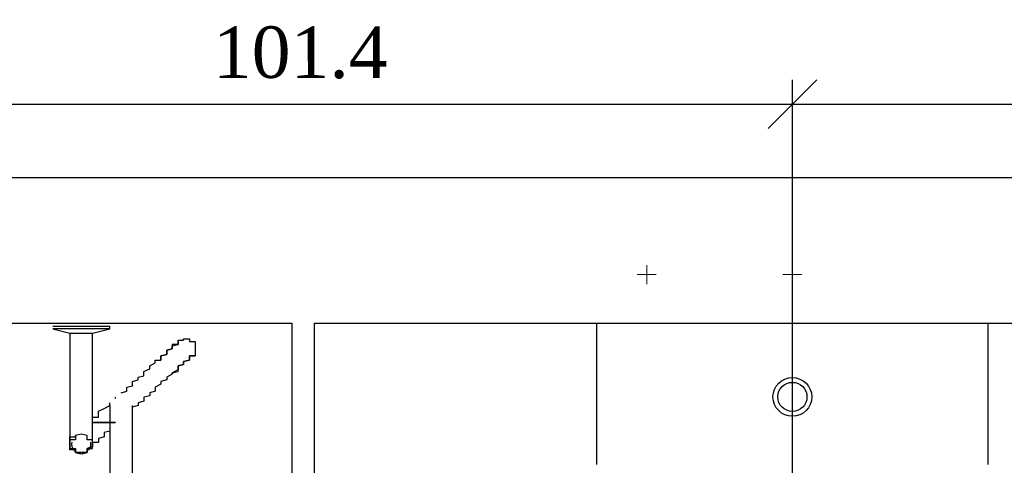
# Model space of a CAD drawing. Header units: millimetres. Extents: x 664 to 730045, y -4 to 80.
# Tile 54 of 78: x 737 to 741.05, y 31.78 to 33.61. Entities that reach past the tile are written whole.
import ezdxf

# ---------------------------------------------------------------- set-up
doc = ezdxf.new("R2010")
doc.units = ezdxf.units.MM
doc.header["$MEASUREMENT"] = 0
doc.layers.add('SIMBOLOS INT', color=8, linetype='Continuous', lineweight=5)
doc.styles.add('TimesNewRoman', font='times.ttf')
doc.dimstyles.new('UM_25.000000', dxfattribs={"dimtxt": 0.18, "dimasz": 0.2, "dimexe": 0.1, "dimexo": 0.2, "dimgap": 0, "dimtad": 1, "dimtih": 1, "dimtoh": 1, "dimdec": 1, "dimlfac": 25, "dimzin": 0, "dimdsep": 46, "dimtxsty": 'Standard', "dimblk": 'CLOSED', "dimblk1": 'CLOSED', "dimblk2": 'CLOSED', "dimcen": 0.09, "dimdle": 0.1, "dimadec": 1, "dimazin": 2, "dimtfac": 1, "dimtdec": 4, "dimtofl": 0, "dimtmove": 0, "dimatfit": 3, "dimldrblk": 'CLOSED', "dimfxl": 0, "dimtolj": 1, "dimarcsym": 0})

# ---------------------------------------------------------------- blocks, each defined once
blk = doc.blocks.new('_OBLIQUE')
at = {"color": 0, "linetype": 'ByBlock', "lineweight": -2}
blk.add_line((-0.5, -0.5), (0.5, 0.5), dxfattribs=at)
blk = doc.blocks.new('*D53')
at = {"color": 0, "linetype": 'Continuous', "lineweight": -2}
for p, q in [((736.1241, 31.3672), (736.1241, 33.3655)), ((740.1791, 31.3628), (740.1791, 33.3655)), ((736.0241, 33.2655), (740.2791, 33.2655))]:
    blk.add_line(p, q, dxfattribs=at)
at = {"layer": 'Defpoints', "color": 0}
for p in [(740.1791, 33.2655), (736.1241, 31.1672), (740.1791, 31.1628)]:
    blk.add_point(p, dxfattribs=at)
at = {"color": 0, "lineweight": -2, "xscale": 0.2, "yscale": 0.2, "zscale": 0.2, "rotation": 180}
blk.add_blockref('_OBLIQUE', (736.1241, 33.2655), dxfattribs=at)
at = {"color": 0, "lineweight": -2, "xscale": 0.2, "yscale": 0.2, "zscale": 0.2}
blk.add_blockref('_OBLIQUE', (740.1791, 33.2655), dxfattribs=at)
at = {"color": 7, "insert": (738.1516, 33.4773), "char_height": 0.2118, "attachment_point": 5, "rotation": 0.0057, "style": 'TimesNewRoman'}
blk.add_mtext('\\A1;101.4', dxfattribs=at)
blk = doc.blocks.new('*D54')
at = {"color": 0, "linetype": 'Continuous', "lineweight": -2}
for p, q in [((740.1791, 31.3628), (740.1791, 33.3655)), ((744.2571, 32.4438), (744.2571, 33.3655)), ((740.0791, 33.2655), (744.3571, 33.2655))]:
    blk.add_line(p, q, dxfattribs=at)
at = {"layer": 'Defpoints', "color": 0}
for p in [(744.2571, 33.2655), (744.2571, 32.2438), (740.1791, 31.1628)]:
    blk.add_point(p, dxfattribs=at)
at = {"color": 0, "lineweight": -2, "xscale": 0.2, "yscale": 0.2, "zscale": 0.2, "rotation": 180}
blk.add_blockref('_OBLIQUE', (740.1791, 33.2655), dxfattribs=at)
at = {"color": 0, "lineweight": -2, "xscale": 0.2, "yscale": 0.2, "zscale": 0.2}
blk.add_blockref('_OBLIQUE', (744.2571, 33.2655), dxfattribs=at)
at = {"color": 7, "insert": (742.2181, 33.4773), "char_height": 0.2118, "attachment_point": 5, "rotation": 0.0057, "style": 'TimesNewRoman'}
blk.add_mtext('\\A1;102', dxfattribs=at)

msp = doc.modelspace()

# ---------------------------------------------------------------- linework, layer by layer
at = {"color": 7}
for p, q in [((730.0771, 32.9638), (750.1871, 32.9638)), ((734.1321, 32.3638), (738.1171, 32.3638)), ((737.1321, 32.3518), (737.2491, 32.3518)), ((737.1321, 32.3398), (737.2021, 32.3228)), ((737.2491, 32.3398), (737.1321, 32.3398)), ((737.2491, 32.3518), (737.3671, 32.3518)), ((737.3671, 32.3398), (737.2491, 32.3398)), ((737.2961, 32.3228), (737.3671, 32.3398)), ((737.3671, 32.3398), (737.3671, 32.3518)), ((738.1171, 32.3638), (738.1171, 27.0728)), ((738.2101, 32.3638), (742.1711, 32.3638)), ((738.2101, 27.0728), (738.2101, 32.3638)), ((737.2021, 32.3228), (737.2021, 32.1758)), ((737.2021, 32.3228), (737.2491, 32.3228)), ((737.2491, 32.3228), (737.2961, 32.3228)), ((737.2961, 32.1758), (737.2961, 32.3228)), ((737.3901, 32.0528), (737.3901, 32.0588)), ((737.2021, 32.0418), (737.2021, 31.9128)), ((737.2961, 31.9128), (737.2961, 32.0468)), ((737.3671, 31.9888), (737.3671, 31.5958)), ((737.4601, 31.5958), (737.4601, 31.9888))]:
    msp.add_line(p, q, dxfattribs=at)
at = {"color": 8}
for p, q in [((739.3721, 32.3628), (739.3721, 31.7808)), ((740.9861, 32.3628), (739.3721, 32.3628)), ((740.9861, 32.3628), (739.3721, 32.3628)), ((739.3721, 32.3628), (739.3721, 31.7808)), ((740.9861, 31.7808), (740.9861, 32.3628)), ((740.9861, 31.7808), (740.9861, 32.3628))]:
    msp.add_line(p, q, dxfattribs=at)
at = {"color": 7}
for points in [[(737.6481, 32.2878), (737.6481, 32.2878), (737.6481, 32.2938), (737.6481, 32.2938), (737.6481, 32.2938), (737.6711, 32.2938), (737.6711, 32.2938), (737.6711, 32.2938), (737.6711, 32.2938), (737.6711, 32.2988), (737.6711, 32.2988), (737.6711, 32.2988), (737.6711, 32.2988), (737.6711, 32.2988), (737.6711, 32.2988), (737.6711, 32.2988), (737.6711, 32.2988), (737.6711, 32.2988), (737.6711, 32.2988), (737.6711, 32.2988), (737.6711, 32.2988), (737.6951, 32.2988), (737.6951, 32.2988), (737.6951, 32.2988), (737.6951, 32.2988), (737.6951, 32.2988), (737.6951, 32.2988), (737.6951, 32.2988), (737.6951, 32.2988), (737.6951, 32.2938), (737.6951, 32.2938), (737.6951, 32.2938), (737.6951, 32.2938), (737.6951, 32.2938), (737.6951, 32.2938), (737.6951, 32.2938), (737.6951, 32.2878), (737.7181, 32.2878), (737.7181, 32.2878), (737.7181, 32.2878), (737.7181, 32.2878), (737.7181, 32.2818), (737.7181, 32.2818), (737.7181, 32.2818), (737.7181, 32.2818), (737.7181, 32.2818), (737.7181, 32.2758), (737.7181, 32.2758), (737.7181, 32.2758), (737.7181, 32.2758), (737.7181, 32.2698), (737.7181, 32.2698), (737.7181, 32.2698), (737.7181, 32.2638), (737.7181, 32.2638), (737.7181, 32.2638), (737.7181, 32.2638), (737.7181, 32.2578), (737.7181, 32.2578), (737.7181, 32.2578), (737.7181, 32.2578), (737.7181, 32.2528), (737.7181, 32.2528), (737.7181, 32.2528), (737.7181, 32.2528), (737.7181, 32.2468), (737.7181, 32.2468), (737.7181, 32.2468), (737.7181, 32.2408), (737.7181, 32.2408), (737.7181, 32.2408), (737.7181, 32.2408), (737.7181, 32.2408), (737.7181, 32.2348), (737.7181, 32.2348), (737.7181, 32.2348), (737.7181, 32.2348), (737.7181, 32.2288), (737.7181, 32.2288), (737.7181, 32.2288)], [(737.5771, 32.2118), (737.5771, 32.2168), (737.5771, 32.2288), (737.6011, 32.2348), (737.6011, 32.2408), (737.6011, 32.2468), (737.6011, 32.2528), (737.6241, 32.2578), (737.6241, 32.2578), (737.6241, 32.2638), (737.6241, 32.2698), (737.6241, 32.2698), (737.6481, 32.2758), (737.6481, 32.2818), (737.6481, 32.2818), (737.6481, 32.2818), (737.6481, 32.2878), (737.6481, 32.2878), (737.6481, 32.2878), (737.6481, 32.2878), (737.6481, 32.2878), (737.6481, 32.2878)], [(737.6481, 32.2878), (737.6481, 32.2878), (737.6481, 32.2878), (737.6481, 32.2878), (737.6481, 32.2878), (737.6481, 32.2818), (737.6481, 32.2818), (737.6481, 32.2818), (737.6481, 32.2758), (737.6241, 32.2758), (737.6241, 32.2698), (737.6241, 32.2638), (737.6241, 32.2578), (737.6241, 32.2578), (737.6011, 32.2528), (737.6011, 32.2468), (737.6011, 32.2408), (737.6011, 32.2348), (737.5771, 32.2288), (737.5771, 32.2228), (737.5771, 32.2118), (737.5771, 32.2118)], [(737.4131, 32.0768), (737.4131, 32.0768), (737.4371, 32.0828), (737.4371, 32.0878), (737.4371, 32.0938), (737.4371, 32.0998), (737.4601, 32.1058), (737.4601, 32.1178), (737.4601, 32.1238), (737.4841, 32.1298), (737.4841, 32.1408), (737.5071, 32.1468), (737.5071, 32.1588), (737.5071, 32.1648), (737.5311, 32.1758), (737.5311, 32.1878), (737.5541, 32.1998), (737.5541, 32.2118), (737.5771, 32.2118)], [(737.6241, 32.1528), (737.6241, 32.1588), (737.6481, 32.1648), (737.6481, 32.1758), (737.6481, 32.1818), (737.6481, 32.1878), (737.6711, 32.1938), (737.6711, 32.1938), (737.6711, 32.1998), (737.6711, 32.2058), (737.6951, 32.2118), (737.6951, 32.2118), (737.6951, 32.2168), (737.6951, 32.2168), (737.6951, 32.2228), (737.6951, 32.2228), (737.6951, 32.2288), (737.6951, 32.2288), (737.6951, 32.2288), (737.7181, 32.2288), (737.7181, 32.2288), (737.7181, 32.2288)], [(737.7181, 32.2288), (737.7181, 32.2288), (737.6951, 32.2288), (737.6951, 32.2288), (737.6951, 32.2288), (737.6951, 32.2228), (737.6951, 32.2228), (737.6951, 32.2228), (737.6951, 32.2168), (737.6951, 32.2118), (737.6951, 32.2118), (737.6711, 32.2058), (737.6711, 32.1998), (737.6711, 32.1998), (737.6711, 32.1938), (737.6481, 32.1878), (737.6481, 32.1818), (737.6481, 32.1758), (737.6481, 32.1708), (737.6241, 32.1588), (737.6241, 32.1528)], [(737.2021, 32.1758), (737.2021, 32.1708), (737.2021, 32.1588), (737.2021, 32.1528), (737.2021, 32.1468), (737.2021, 32.1408), (737.2021, 32.1348), (737.2021, 32.1238), (737.2021, 32.1178), (737.2021, 32.1118), (737.2021, 32.1058), (737.2021, 32.0998), (737.2021, 32.0938), (737.2021, 32.0878), (737.2021, 32.0828), (737.2021, 32.0768), (737.2021, 32.0708), (737.2021, 32.0648), (737.2021, 32.0588), (737.2021, 32.0528), (737.2021, 32.0468), (737.2021, 32.0468), (737.2021, 32.0418)], [(737.2961, 32.0418), (737.2961, 32.0468), (737.2961, 32.0528), (737.2961, 32.0588), (737.2961, 32.0588), (737.2961, 32.0648), (737.2961, 32.0708), (737.2961, 32.0768), (737.2961, 32.0828), (737.2961, 32.0878), (737.2961, 32.0938), (737.2961, 32.0998), (737.2961, 32.1058), (737.2961, 32.1178), (737.2961, 32.1238), (737.2961, 32.1298), (737.2961, 32.1348), (737.2961, 32.1408), (737.2961, 32.1468), (737.2961, 32.1588), (737.2961, 32.1648), (737.2961, 32.1708), (737.2961, 32.1758)], [(737.6241, 32.1528), (737.6011, 32.1408), (737.6011, 32.1298), (737.5771, 32.1238), (737.5771, 32.1118), (737.5541, 32.0998), (737.5541, 32.0938), (737.5541, 32.0828), (737.5311, 32.0768), (737.5311, 32.0648), (737.5071, 32.0588), (737.5071, 32.0528), (737.5071, 32.0418), (737.4841, 32.0358), (737.4841, 32.0298), (737.4841, 32.0238), (737.4841, 32.0238), (737.4601, 32.0178)], [(737.3201, 31.9888), (737.3201, 32.0008), (737.3431, 32.0118), (737.3671, 32.0238), (737.3671, 32.0358)], [(737.3671, 32.0238), (737.3671, 32.0238), (737.3671, 32.0238), (737.3671, 32.0238), (737.3671, 32.0238), (737.3671, 32.0238), (737.3671, 32.0178), (737.3671, 32.0178), (737.3671, 32.0178), (737.3671, 32.0118), (737.3671, 32.0118), (737.3671, 32.0058), (737.3671, 32.0058), (737.3671, 32.0008), (737.3671, 32.0008), (737.3671, 31.9948), (737.3671, 31.9888), (737.3671, 31.9888)], [(737.4601, 31.9888), (737.4601, 31.9948), (737.4601, 31.9948), (737.4601, 32.0008), (737.4601, 32.0008), (737.4601, 32.0058), (737.4601, 32.0118), (737.4601, 32.0118), (737.4601, 32.0118), (737.4601, 32.0178), (737.4601, 32.0178), (737.4601, 32.0178), (737.4601, 32.0238), (737.4601, 32.0238), (737.4601, 32.0238), (737.4601, 32.0238), (737.4601, 32.0238), (737.4601, 32.0238)], [(737.2961, 31.9598), (737.2961, 31.9648), (737.2961, 31.9648), (737.2961, 31.9708), (737.2961, 31.9768), (737.3201, 31.9768), (737.3201, 31.9828), (737.3201, 31.9828), (737.3201, 31.9888)], [(737.4601, 32.0008), (737.4601, 32.0008), (737.4601, 32.0008)], [(737.3901, 31.9538), (737.3671, 31.9538), (737.3431, 31.9538), (737.3431, 31.9538), (737.3431, 31.9538), (737.3431, 31.9538), (737.3431, 31.9538), (737.3431, 31.9538), (737.3431, 31.9538), (737.3431, 31.9538), (737.3431, 31.9538), (737.3431, 31.9538), (737.3431, 31.9538), (737.3431, 31.9538), (737.3431, 31.9538), (737.3431, 31.9538), (737.3431, 31.9538), (737.3431, 31.9538), (737.3431, 31.9538), (737.3431, 31.9538), (737.3431, 31.9538), (737.3431, 31.9538), (737.3431, 31.9538), (737.3431, 31.9538), (737.3431, 31.9538), (737.3431, 31.9538), (737.3431, 31.9538), (737.3431, 31.9538), (737.3431, 31.9538), (737.3431, 31.9538), (737.3431, 31.9538), (737.3431, 31.9538), (737.3431, 31.9538), (737.3431, 31.9538), (737.3431, 31.9538), (737.3201, 31.9538), (737.2961, 31.9538), (737.3201, 31.9538), (737.3431, 31.9538), (737.3431, 31.9538), (737.3431, 31.9538), (737.3431, 31.9538), (737.3431, 31.9538), (737.3431, 31.9538), (737.3431, 31.9538), (737.3431, 31.9538), (737.3431, 31.9538), (737.3431, 31.9538), (737.3431, 31.9538), (737.3431, 31.9538), (737.3431, 31.9538), (737.3431, 31.9538), (737.3431, 31.9538), (737.3431, 31.9538), (737.3431, 31.9538), (737.3431, 31.9538), (737.3431, 31.9538), (737.3431, 31.9538), (737.3431, 31.9538), (737.3431, 31.9538), (737.3431, 31.9538), (737.3431, 31.9538), (737.3431, 31.9538), (737.3431, 31.9538), (737.3431, 31.9538), (737.3431, 31.9538), (737.3431, 31.9538), (737.3431, 31.9538), (737.3431, 31.9538), (737.3431, 31.9538), (737.3431, 31.9538), (737.3671, 31.9538), (737.3901, 31.9538)], [(737.3901, 31.9538), (737.3671, 31.9538), (737.3431, 31.9538), (737.3431, 31.9538), (737.3431, 31.9538), (737.3431, 31.9538), (737.3431, 31.9538), (737.3431, 31.9538), (737.3431, 31.9538), (737.3431, 31.9538), (737.3431, 31.9538), (737.3431, 31.9538), (737.3431, 31.9538), (737.3431, 31.9538), (737.3431, 31.9538), (737.3431, 31.9538), (737.3431, 31.9538), (737.3431, 31.9538), (737.3431, 31.9538), (737.3431, 31.9538), (737.3431, 31.9538), (737.3431, 31.9538), (737.3431, 31.9538), (737.3431, 31.9538), (737.3431, 31.9538), (737.3431, 31.9538), (737.3431, 31.9538), (737.3431, 31.9538), (737.3431, 31.9538), (737.3431, 31.9538), (737.3431, 31.9538), (737.3431, 31.9538), (737.3431, 31.9538), (737.3431, 31.9538), (737.3431, 31.9538), (737.3201, 31.9538), (737.2961, 31.9538), (737.3201, 31.9538), (737.3431, 31.9538), (737.3431, 31.9538), (737.3431, 31.9538), (737.3431, 31.9538), (737.3431, 31.9538), (737.3431, 31.9538), (737.3431, 31.9538), (737.3431, 31.9538), (737.3431, 31.9538), (737.3431, 31.9538), (737.3431, 31.9538), (737.3431, 31.9538), (737.3431, 31.9538), (737.3431, 31.9538), (737.3431, 31.9538), (737.3431, 31.9538), (737.3431, 31.9538), (737.3431, 31.9538), (737.3431, 31.9538), (737.3431, 31.9538), (737.3431, 31.9538), (737.3431, 31.9538), (737.3431, 31.9538), (737.3431, 31.9538), (737.3431, 31.9538), (737.3431, 31.9538), (737.3431, 31.9538), (737.3431, 31.9538), (737.3431, 31.9538), (737.3431, 31.9538), (737.3431, 31.9538), (737.3431, 31.9538), (737.3431, 31.9538), (737.3671, 31.9538), (737.3901, 31.9538)], [(737.3901, 31.9538), (737.3671, 31.9538), (737.3431, 31.9538), (737.3431, 31.9538), (737.3431, 31.9538), (737.3431, 31.9538), (737.3431, 31.9538), (737.3431, 31.9538), (737.3431, 31.9538), (737.3431, 31.9538), (737.3431, 31.9538), (737.3431, 31.9538), (737.3431, 31.9538), (737.3431, 31.9538), (737.3431, 31.9538), (737.3431, 31.9538), (737.3431, 31.9538), (737.3431, 31.9538), (737.3431, 31.9538), (737.3431, 31.9538), (737.3431, 31.9538), (737.3431, 31.9538), (737.3431, 31.9538), (737.3431, 31.9538), (737.3431, 31.9538), (737.3431, 31.9538), (737.3431, 31.9538), (737.3431, 31.9538), (737.3431, 31.9538), (737.3431, 31.9538), (737.3431, 31.9538), (737.3431, 31.9538), (737.3431, 31.9538), (737.3431, 31.9538), (737.3431, 31.9538), (737.3201, 31.9538), (737.2961, 31.9538), (737.3201, 31.9538), (737.3431, 31.9538), (737.3431, 31.9538), (737.3431, 31.9538), (737.3431, 31.9538), (737.3431, 31.9538), (737.3431, 31.9538), (737.3431, 31.9538), (737.3431, 31.9538), (737.3431, 31.9538), (737.3431, 31.9538), (737.3431, 31.9538), (737.3431, 31.9538), (737.3431, 31.9538), (737.3431, 31.9538), (737.3431, 31.9538), (737.3431, 31.9538), (737.3431, 31.9538), (737.3431, 31.9538), (737.3431, 31.9538), (737.3431, 31.9538), (737.3431, 31.9538), (737.3431, 31.9538), (737.3431, 31.9538), (737.3431, 31.9538), (737.3431, 31.9538), (737.3431, 31.9538), (737.3431, 31.9538), (737.3431, 31.9538), (737.3431, 31.9538), (737.3431, 31.9538), (737.3431, 31.9538), (737.3431, 31.9538), (737.3431, 31.9538), (737.3671, 31.9538), (737.3901, 31.9538)], [(737.3901, 31.9538), (737.3671, 31.9538), (737.3431, 31.9538), (737.3431, 31.9538), (737.3431, 31.9538), (737.3431, 31.9538), (737.3431, 31.9538), (737.3431, 31.9538), (737.3431, 31.9538), (737.3431, 31.9538), (737.3431, 31.9538), (737.3431, 31.9538), (737.3431, 31.9538), (737.3431, 31.9538), (737.3431, 31.9538), (737.3431, 31.9538), (737.3431, 31.9538), (737.3431, 31.9538), (737.3431, 31.9538), (737.3431, 31.9538), (737.3431, 31.9538), (737.3431, 31.9538), (737.3431, 31.9538), (737.3431, 31.9538), (737.3431, 31.9538), (737.3431, 31.9538), (737.3431, 31.9538), (737.3431, 31.9538), (737.3431, 31.9538), (737.3431, 31.9538), (737.3431, 31.9538), (737.3431, 31.9538), (737.3431, 31.9538), (737.3431, 31.9538), (737.3431, 31.9538), (737.3201, 31.9538), (737.2961, 31.9538), (737.3201, 31.9538), (737.3431, 31.9538), (737.3431, 31.9538), (737.3431, 31.9538), (737.3431, 31.9538), (737.3431, 31.9538), (737.3431, 31.9538), (737.3431, 31.9538), (737.3431, 31.9538), (737.3431, 31.9538), (737.3431, 31.9538), (737.3431, 31.9538), (737.3431, 31.9538), (737.3431, 31.9538), (737.3431, 31.9538), (737.3431, 31.9538), (737.3431, 31.9538), (737.3431, 31.9538), (737.3431, 31.9538), (737.3431, 31.9538), (737.3431, 31.9538), (737.3431, 31.9538), (737.3431, 31.9538), (737.3431, 31.9538), (737.3431, 31.9538), (737.3431, 31.9538), (737.3431, 31.9538), (737.3431, 31.9538), (737.3431, 31.9538), (737.3431, 31.9538), (737.3431, 31.9538), (737.3431, 31.9538), (737.3431, 31.9538), (737.3431, 31.9538), (737.3671, 31.9538), (737.3901, 31.9538)], [(737.3901, 31.9538), (737.3671, 31.9538), (737.3431, 31.9538), (737.3431, 31.9538), (737.3431, 31.9538), (737.3431, 31.9538), (737.3431, 31.9538), (737.3431, 31.9538), (737.3431, 31.9538), (737.3431, 31.9538), (737.3431, 31.9538), (737.3431, 31.9538), (737.3431, 31.9538), (737.3431, 31.9538), (737.3431, 31.9538), (737.3431, 31.9538), (737.3431, 31.9538), (737.3431, 31.9538), (737.3431, 31.9538), (737.3431, 31.9538), (737.3431, 31.9538), (737.3431, 31.9538), (737.3431, 31.9538), (737.3431, 31.9538), (737.3431, 31.9538), (737.3431, 31.9538), (737.3431, 31.9538), (737.3431, 31.9538), (737.3431, 31.9538), (737.3431, 31.9538), (737.3431, 31.9538), (737.3431, 31.9538), (737.3431, 31.9538), (737.3431, 31.9538), (737.3431, 31.9538), (737.3201, 31.9538), (737.2961, 31.9538), (737.3201, 31.9538), (737.3431, 31.9538), (737.3431, 31.9538), (737.3431, 31.9538), (737.3431, 31.9538), (737.3431, 31.9538), (737.3431, 31.9538), (737.3431, 31.9538), (737.3431, 31.9538), (737.3431, 31.9538), (737.3431, 31.9538), (737.3431, 31.9538), (737.3431, 31.9538), (737.3431, 31.9538), (737.3431, 31.9538), (737.3431, 31.9538), (737.3431, 31.9538), (737.3431, 31.9538), (737.3431, 31.9538), (737.3431, 31.9538), (737.3431, 31.9538), (737.3431, 31.9538), (737.3431, 31.9538), (737.3431, 31.9538), (737.3431, 31.9538), (737.3431, 31.9538), (737.3431, 31.9538), (737.3431, 31.9538), (737.3431, 31.9538), (737.3431, 31.9538), (737.3431, 31.9538), (737.3431, 31.9538), (737.3431, 31.9538), (737.3431, 31.9538), (737.3671, 31.9538), (737.3901, 31.9538)], [(737.3901, 31.9538), (737.3671, 31.9538), (737.3431, 31.9538), (737.3431, 31.9538), (737.3431, 31.9538), (737.3431, 31.9538), (737.3431, 31.9538), (737.3431, 31.9538), (737.3431, 31.9538), (737.3431, 31.9538), (737.3431, 31.9538), (737.3431, 31.9538), (737.3431, 31.9538), (737.3431, 31.9538), (737.3431, 31.9538), (737.3431, 31.9538), (737.3431, 31.9538), (737.3431, 31.9538), (737.3431, 31.9538), (737.3431, 31.9538), (737.3431, 31.9538), (737.3431, 31.9538), (737.3431, 31.9538), (737.3431, 31.9538), (737.3431, 31.9538), (737.3431, 31.9538), (737.3431, 31.9538), (737.3431, 31.9538), (737.3431, 31.9538), (737.3431, 31.9538), (737.3431, 31.9538), (737.3431, 31.9538), (737.3431, 31.9538), (737.3431, 31.9538), (737.3431, 31.9538), (737.3201, 31.9538), (737.2961, 31.9538), (737.3201, 31.9538), (737.3431, 31.9538), (737.3431, 31.9538), (737.3431, 31.9538), (737.3431, 31.9538), (737.3431, 31.9538), (737.3431, 31.9538), (737.3431, 31.9538), (737.3431, 31.9538), (737.3431, 31.9538), (737.3431, 31.9538), (737.3431, 31.9538), (737.3431, 31.9538), (737.3431, 31.9538), (737.3431, 31.9538), (737.3431, 31.9538), (737.3431, 31.9538), (737.3431, 31.9538), (737.3431, 31.9538), (737.3431, 31.9538), (737.3431, 31.9538), (737.3431, 31.9538), (737.3431, 31.9538), (737.3431, 31.9538), (737.3431, 31.9538), (737.3431, 31.9538), (737.3431, 31.9538), (737.3431, 31.9538), (737.3431, 31.9538), (737.3431, 31.9538), (737.3431, 31.9538), (737.3431, 31.9538), (737.3431, 31.9538), (737.3431, 31.9538), (737.3671, 31.9538), (737.3901, 31.9538)], [(737.3901, 31.9538), (737.3671, 31.9538), (737.3431, 31.9538), (737.3431, 31.9538), (737.3431, 31.9538), (737.3431, 31.9538), (737.3431, 31.9538), (737.3431, 31.9538), (737.3431, 31.9538), (737.3431, 31.9538), (737.3431, 31.9538), (737.3431, 31.9538), (737.3431, 31.9538), (737.3431, 31.9538), (737.3431, 31.9538), (737.3431, 31.9538), (737.3431, 31.9538), (737.3431, 31.9538), (737.3431, 31.9538), (737.3431, 31.9538), (737.3431, 31.9538), (737.3431, 31.9538), (737.3431, 31.9538), (737.3431, 31.9538), (737.3431, 31.9538), (737.3431, 31.9538), (737.3431, 31.9538), (737.3431, 31.9538), (737.3431, 31.9538), (737.3431, 31.9538), (737.3431, 31.9538), (737.3431, 31.9538), (737.3431, 31.9538), (737.3431, 31.9538), (737.3431, 31.9538), (737.3201, 31.9538), (737.2961, 31.9538), (737.3201, 31.9538), (737.3431, 31.9538), (737.3431, 31.9538), (737.3431, 31.9538), (737.3431, 31.9538), (737.3431, 31.9538), (737.3431, 31.9538), (737.3431, 31.9538), (737.3431, 31.9538), (737.3431, 31.9538), (737.3431, 31.9538), (737.3431, 31.9538), (737.3431, 31.9538), (737.3431, 31.9538), (737.3431, 31.9538), (737.3431, 31.9538), (737.3431, 31.9538), (737.3431, 31.9538), (737.3431, 31.9538), (737.3431, 31.9538), (737.3431, 31.9538), (737.3431, 31.9538), (737.3431, 31.9538), (737.3431, 31.9538), (737.3431, 31.9538), (737.3431, 31.9538), (737.3431, 31.9538), (737.3431, 31.9538), (737.3431, 31.9538), (737.3431, 31.9538), (737.3431, 31.9538), (737.3431, 31.9538), (737.3431, 31.9538), (737.3431, 31.9538), (737.3671, 31.9538), (737.3901, 31.9538)], [(737.2021, 31.9128), (737.2021, 31.9128), (737.2021, 31.9068), (737.2021, 31.9008), (737.2021, 31.8948), (737.2021, 31.8948), (737.2021, 31.8888), (737.2021, 31.8888), (737.2021, 31.8828), (737.2021, 31.8828), (737.2021, 31.8778), (737.2021, 31.8778), (737.2021, 31.8718), (737.2021, 31.8718), (737.2021, 31.8718), (737.2021, 31.8718), (737.2021, 31.8718), (737.2021, 31.8658), (737.2021, 31.8658)], [(737.2961, 31.8658), (737.2961, 31.8718), (737.2961, 31.8718), (737.2961, 31.8778), (737.2961, 31.8778), (737.2961, 31.8828), (737.2731, 31.8828), (737.2731, 31.8888), (737.2731, 31.8888), (737.2731, 31.8948), (737.2731, 31.8948), (737.2731, 31.9008), (737.2731, 31.9008), (737.2731, 31.9008), (737.2731, 31.9008), (737.2491, 31.9068), (737.2491, 31.9068), (737.2491, 31.9068), (737.2491, 31.9068), (737.2491, 31.9068), (737.2491, 31.9068), (737.2491, 31.9068), (737.2261, 31.9008), (737.2261, 31.9008), (737.2261, 31.9008), (737.2261, 31.9008), (737.2261, 31.8948), (737.2261, 31.8948), (737.2261, 31.8888), (737.2261, 31.8888), (737.2261, 31.8828), (737.2021, 31.8828), (737.2021, 31.8778), (737.2021, 31.8778), (737.2021, 31.8718), (737.2021, 31.8718), (737.2021, 31.8658), (737.2021, 31.8598), (737.2021, 31.8598), (737.2021, 31.8538), (737.2021, 31.8538), (737.2021, 31.8478), (737.2261, 31.8478), (737.2261, 31.8418), (737.2261, 31.8418), (737.2261, 31.8368), (737.2261, 31.8368), (737.2261, 31.8308), (737.2261, 31.8308), (737.2261, 31.8308), (737.2261, 31.8308), (737.2491, 31.8248), (737.2491, 31.8248), (737.2491, 31.8248), (737.2491, 31.8248), (737.2491, 31.8248), (737.2491, 31.8248), (737.2491, 31.8248), (737.2731, 31.8308), (737.2731, 31.8308), (737.2731, 31.8308), (737.2731, 31.8308), (737.2731, 31.8368), (737.2731, 31.8368), (737.2731, 31.8418), (737.2731, 31.8418), (737.2731, 31.8478), (737.2961, 31.8478), (737.2961, 31.8538), (737.2961, 31.8538), (737.2961, 31.8598), (737.2961, 31.8598), (737.2961, 31.8658)], [(737.2961, 31.8658), (737.2961, 31.8718), (737.2961, 31.8718), (737.2961, 31.8778), (737.2961, 31.8778), (737.2961, 31.8828), (737.2731, 31.8828), (737.2731, 31.8888), (737.2731, 31.8888), (737.2731, 31.8948), (737.2731, 31.8948), (737.2731, 31.9008), (737.2731, 31.9008), (737.2731, 31.9008), (737.2731, 31.9008), (737.2491, 31.9068), (737.2491, 31.9068), (737.2491, 31.9068), (737.2491, 31.9068), (737.2491, 31.9068), (737.2491, 31.9068), (737.2491, 31.9068), (737.2261, 31.9008), (737.2261, 31.9008), (737.2261, 31.9008), (737.2261, 31.9008), (737.2261, 31.8948), (737.2261, 31.8948), (737.2261, 31.8888), (737.2261, 31.8888), (737.2261, 31.8828), (737.2021, 31.8828), (737.2021, 31.8778), (737.2021, 31.8778), (737.2021, 31.8718), (737.2021, 31.8718), (737.2021, 31.8658), (737.2021, 31.8598), (737.2021, 31.8598), (737.2021, 31.8538), (737.2021, 31.8538), (737.2021, 31.8478), (737.2261, 31.8478), (737.2261, 31.8418), (737.2261, 31.8418), (737.2261, 31.8368), (737.2261, 31.8368), (737.2261, 31.8308), (737.2261, 31.8308), (737.2261, 31.8308), (737.2261, 31.8308), (737.2491, 31.8248), (737.2491, 31.8248), (737.2491, 31.8248), (737.2491, 31.8248), (737.2491, 31.8248), (737.2491, 31.8248), (737.2491, 31.8248), (737.2731, 31.8308), (737.2731, 31.8308), (737.2731, 31.8308), (737.2731, 31.8308), (737.2731, 31.8368), (737.2731, 31.8368), (737.2731, 31.8418), (737.2731, 31.8418), (737.2731, 31.8478), (737.2961, 31.8478), (737.2961, 31.8538), (737.2961, 31.8538), (737.2961, 31.8598), (737.2961, 31.8598), (737.2961, 31.8658)], [(737.2961, 31.8658), (737.2961, 31.8718), (737.2961, 31.8718), (737.2961, 31.8778), (737.2961, 31.8778), (737.2961, 31.8828), (737.2731, 31.8828), (737.2731, 31.8888), (737.2731, 31.8888), (737.2731, 31.8948), (737.2731, 31.8948), (737.2731, 31.9008), (737.2731, 31.9008), (737.2731, 31.9008), (737.2731, 31.9008), (737.2491, 31.9068), (737.2491, 31.9068), (737.2491, 31.9068), (737.2491, 31.9068), (737.2491, 31.9068), (737.2491, 31.9068), (737.2491, 31.9068), (737.2261, 31.9008), (737.2261, 31.9008), (737.2261, 31.9008), (737.2261, 31.9008), (737.2261, 31.8948), (737.2261, 31.8948), (737.2261, 31.8888), (737.2261, 31.8888), (737.2261, 31.8828), (737.2021, 31.8828), (737.2021, 31.8778), (737.2021, 31.8778), (737.2021, 31.8718), (737.2021, 31.8718), (737.2021, 31.8658), (737.2021, 31.8598), (737.2021, 31.8598), (737.2021, 31.8538), (737.2021, 31.8538), (737.2021, 31.8478), (737.2261, 31.8478), (737.2261, 31.8418), (737.2261, 31.8418), (737.2261, 31.8368), (737.2261, 31.8368), (737.2261, 31.8308), (737.2261, 31.8308), (737.2261, 31.8308), (737.2261, 31.8308), (737.2491, 31.8248), (737.2491, 31.8248), (737.2491, 31.8248), (737.2491, 31.8248), (737.2491, 31.8248), (737.2491, 31.8248), (737.2491, 31.8248), (737.2731, 31.8308), (737.2731, 31.8308), (737.2731, 31.8308), (737.2731, 31.8308), (737.2731, 31.8368), (737.2731, 31.8368), (737.2731, 31.8418), (737.2731, 31.8418), (737.2731, 31.8478), (737.2961, 31.8478), (737.2961, 31.8538), (737.2961, 31.8538), (737.2961, 31.8598), (737.2961, 31.8598), (737.2961, 31.8658)], [(737.2961, 31.8658), (737.2961, 31.8718), (737.2961, 31.8718), (737.2961, 31.8778), (737.2961, 31.8778), (737.2961, 31.8828), (737.2731, 31.8828), (737.2731, 31.8888), (737.2731, 31.8888), (737.2731, 31.8948), (737.2731, 31.8948), (737.2731, 31.9008), (737.2731, 31.9008), (737.2731, 31.9008), (737.2731, 31.9008), (737.2491, 31.9068), (737.2491, 31.9068), (737.2491, 31.9068), (737.2491, 31.9068), (737.2491, 31.9068), (737.2491, 31.9068), (737.2491, 31.9068), (737.2261, 31.9008), (737.2261, 31.9008), (737.2261, 31.9008), (737.2261, 31.9008), (737.2261, 31.8948), (737.2261, 31.8948), (737.2261, 31.8888), (737.2261, 31.8888), (737.2261, 31.8828), (737.2021, 31.8828), (737.2021, 31.8778), (737.2021, 31.8778), (737.2021, 31.8718), (737.2021, 31.8718), (737.2021, 31.8658), (737.2021, 31.8598), (737.2021, 31.8598), (737.2021, 31.8538), (737.2021, 31.8538), (737.2021, 31.8478), (737.2261, 31.8478), (737.2261, 31.8418), (737.2261, 31.8418), (737.2261, 31.8368), (737.2261, 31.8368), (737.2261, 31.8308), (737.2261, 31.8308), (737.2261, 31.8308), (737.2261, 31.8308), (737.2491, 31.8248), (737.2491, 31.8248), (737.2491, 31.8248), (737.2491, 31.8248), (737.2491, 31.8248), (737.2491, 31.8248), (737.2491, 31.8248), (737.2731, 31.8308), (737.2731, 31.8308), (737.2731, 31.8308), (737.2731, 31.8308), (737.2731, 31.8368), (737.2731, 31.8368), (737.2731, 31.8418), (737.2731, 31.8418), (737.2731, 31.8478), (737.2961, 31.8478), (737.2961, 31.8538), (737.2961, 31.8538), (737.2961, 31.8598), (737.2961, 31.8598), (737.2961, 31.8658)], [(737.2961, 31.8658), (737.2961, 31.8718), (737.2961, 31.8718), (737.2961, 31.8778), (737.2961, 31.8778), (737.2961, 31.8828), (737.2731, 31.8828), (737.2731, 31.8888), (737.2731, 31.8888), (737.2731, 31.8948), (737.2731, 31.8948), (737.2731, 31.9008), (737.2731, 31.9008), (737.2731, 31.9008), (737.2731, 31.9008), (737.2491, 31.9068), (737.2491, 31.9068), (737.2491, 31.9068), (737.2491, 31.9068), (737.2491, 31.9068), (737.2491, 31.9068), (737.2491, 31.9068), (737.2261, 31.9008), (737.2261, 31.9008), (737.2261, 31.9008), (737.2261, 31.9008), (737.2261, 31.8948), (737.2261, 31.8948), (737.2261, 31.8888), (737.2261, 31.8888), (737.2261, 31.8828), (737.2021, 31.8828), (737.2021, 31.8778), (737.2021, 31.8778), (737.2021, 31.8718), (737.2021, 31.8718), (737.2021, 31.8658), (737.2021, 31.8598), (737.2021, 31.8598), (737.2021, 31.8538), (737.2021, 31.8538), (737.2021, 31.8478), (737.2261, 31.8478), (737.2261, 31.8418), (737.2261, 31.8418), (737.2261, 31.8368), (737.2261, 31.8368), (737.2261, 31.8308), (737.2261, 31.8308), (737.2261, 31.8308), (737.2261, 31.8308), (737.2491, 31.8248), (737.2491, 31.8248), (737.2491, 31.8248), (737.2491, 31.8248), (737.2491, 31.8248), (737.2491, 31.8248), (737.2491, 31.8248), (737.2731, 31.8308), (737.2731, 31.8308), (737.2731, 31.8308), (737.2731, 31.8308), (737.2731, 31.8368), (737.2731, 31.8368), (737.2731, 31.8418), (737.2731, 31.8418), (737.2731, 31.8478), (737.2961, 31.8478), (737.2961, 31.8538), (737.2961, 31.8538), (737.2961, 31.8598), (737.2961, 31.8598), (737.2961, 31.8658)], [(737.2961, 31.8658), (737.2961, 31.8718), (737.2961, 31.8718), (737.2961, 31.8778), (737.2961, 31.8778), (737.2961, 31.8828), (737.2731, 31.8828), (737.2731, 31.8888), (737.2731, 31.8888), (737.2731, 31.8948), (737.2731, 31.8948), (737.2731, 31.9008), (737.2731, 31.9008), (737.2731, 31.9008), (737.2731, 31.9008), (737.2491, 31.9068), (737.2491, 31.9068), (737.2491, 31.9068), (737.2491, 31.9068), (737.2491, 31.9068), (737.2491, 31.9068), (737.2491, 31.9068), (737.2261, 31.9008), (737.2261, 31.9008), (737.2261, 31.9008), (737.2261, 31.9008), (737.2261, 31.8948), (737.2261, 31.8948), (737.2261, 31.8888), (737.2261, 31.8888), (737.2261, 31.8828), (737.2021, 31.8828), (737.2021, 31.8778), (737.2021, 31.8778), (737.2021, 31.8718), (737.2021, 31.8718), (737.2021, 31.8658), (737.2021, 31.8598), (737.2021, 31.8598), (737.2021, 31.8538), (737.2021, 31.8538), (737.2021, 31.8478), (737.2261, 31.8478), (737.2261, 31.8418), (737.2261, 31.8418), (737.2261, 31.8368), (737.2261, 31.8368), (737.2261, 31.8308), (737.2261, 31.8308), (737.2261, 31.8308), (737.2261, 31.8308), (737.2491, 31.8248), (737.2491, 31.8248), (737.2491, 31.8248), (737.2491, 31.8248), (737.2491, 31.8248), (737.2491, 31.8248), (737.2491, 31.8248), (737.2731, 31.8308), (737.2731, 31.8308), (737.2731, 31.8308), (737.2731, 31.8308), (737.2731, 31.8368), (737.2731, 31.8368), (737.2731, 31.8418), (737.2731, 31.8418), (737.2731, 31.8478), (737.2961, 31.8478), (737.2961, 31.8538), (737.2961, 31.8538), (737.2961, 31.8598), (737.2961, 31.8598), (737.2961, 31.8658)], [(737.2961, 31.8658), (737.2961, 31.8718), (737.2961, 31.8718), (737.2961, 31.8778), (737.2961, 31.8778), (737.2961, 31.8828), (737.2731, 31.8828), (737.2731, 31.8888), (737.2731, 31.8888), (737.2731, 31.8948), (737.2731, 31.8948), (737.2731, 31.9008), (737.2731, 31.9008), (737.2731, 31.9008), (737.2731, 31.9008), (737.2491, 31.9068), (737.2491, 31.9068), (737.2491, 31.9068), (737.2491, 31.9068), (737.2491, 31.9068), (737.2491, 31.9068), (737.2491, 31.9068), (737.2261, 31.9008), (737.2261, 31.9008), (737.2261, 31.9008), (737.2261, 31.9008), (737.2261, 31.8948), (737.2261, 31.8948), (737.2261, 31.8888), (737.2261, 31.8888), (737.2261, 31.8828), (737.2021, 31.8828), (737.2021, 31.8778), (737.2021, 31.8778), (737.2021, 31.8718), (737.2021, 31.8718), (737.2021, 31.8658), (737.2021, 31.8598), (737.2021, 31.8598), (737.2021, 31.8538), (737.2021, 31.8538), (737.2021, 31.8478), (737.2261, 31.8478), (737.2261, 31.8418), (737.2261, 31.8418), (737.2261, 31.8368), (737.2261, 31.8368), (737.2261, 31.8308), (737.2261, 31.8308), (737.2261, 31.8308), (737.2261, 31.8308), (737.2491, 31.8248), (737.2491, 31.8248), (737.2491, 31.8248), (737.2491, 31.8248), (737.2491, 31.8248), (737.2491, 31.8248), (737.2491, 31.8248), (737.2731, 31.8308), (737.2731, 31.8308), (737.2731, 31.8308), (737.2731, 31.8308), (737.2731, 31.8368), (737.2731, 31.8368), (737.2731, 31.8418), (737.2731, 31.8418), (737.2731, 31.8478), (737.2961, 31.8478), (737.2961, 31.8538), (737.2961, 31.8538), (737.2961, 31.8598), (737.2961, 31.8598), (737.2961, 31.8658)], [(737.2731, 31.8368), (737.2731, 31.8368), (737.2731, 31.8368), (737.2731, 31.8368), (737.2731, 31.8368), (737.2731, 31.8368), (737.2731, 31.8308), (737.2731, 31.8308), (737.2731, 31.8308), (737.2491, 31.8308), (737.2491, 31.8308), (737.2491, 31.8308), (737.2491, 31.8308), (737.2491, 31.8308), (737.2491, 31.8308), (737.2491, 31.8308), (737.2491, 31.8308), (737.2491, 31.8308), (737.2491, 31.8308), (737.2491, 31.8308), (737.2491, 31.8308), (737.2491, 31.8308), (737.2491, 31.8308), (737.2491, 31.8308), (737.2261, 31.8308), (737.2261, 31.8308), (737.2261, 31.8308), (737.2261, 31.8308), (737.2261, 31.8308), (737.2261, 31.8308), (737.2261, 31.8308), (737.2261, 31.8368), (737.2261, 31.8368), (737.2261, 31.8368), (737.2261, 31.8368), (737.2261, 31.8368), (737.2261, 31.8368), (737.2261, 31.8368), (737.2261, 31.8418), (737.2261, 31.8418), (737.2261, 31.8418), (737.2261, 31.8418), (737.2021, 31.8418), (737.2021, 31.8478), (737.2021, 31.8478), (737.2021, 31.8478), (737.2021, 31.8478), (737.2021, 31.8538), (737.2021, 31.8538), (737.2021, 31.8538), (737.2021, 31.8538), (737.2021, 31.8598), (737.2021, 31.8598), (737.2021, 31.8598), (737.2021, 31.8598), (737.2021, 31.8658), (737.2021, 31.8658), (737.2021, 31.8658), (737.2021, 31.8718), (737.2021, 31.8718), (737.2021, 31.8718), (737.2021, 31.8718), (737.2021, 31.8778), (737.2021, 31.8778), (737.2021, 31.8778), (737.2021, 31.8778), (737.2021, 31.8828), (737.2021, 31.8828), (737.2021, 31.8828), (737.2021, 31.8828), (737.2021, 31.8888), (737.2021, 31.8888), (737.2021, 31.8888), (737.2021, 31.8888), (737.2021, 31.8948), (737.2261, 31.8948), (737.2261, 31.8948), (737.2261, 31.8948), (737.2261, 31.8948), (737.2261, 31.8948)], [(737.2491, 31.9068), (737.2491, 31.9068), (737.2491, 31.9068), (737.2491, 31.9068), (737.2261, 31.9008), (737.2261, 31.9008), (737.2261, 31.9008), (737.2261, 31.9008), (737.2261, 31.8948), (737.2261, 31.8948), (737.2261, 31.8888), (737.2261, 31.8888)], [(737.2261, 31.8948), (737.2261, 31.9008), (737.2261, 31.9008), (737.2261, 31.9008), (737.2261, 31.9008), (737.2261, 31.9008), (737.2261, 31.9008), (737.2261, 31.9008), (737.2261, 31.9008)], [(737.3671, 31.9238), (737.3671, 31.9238), (737.3671, 31.9188), (737.3671, 31.9188), (737.3431, 31.9128), (737.3431, 31.9068), (737.3431, 31.9068), (737.3431, 31.9008), (737.3431, 31.9008), (737.3431, 31.8948), (737.3201, 31.8888), (737.3201, 31.8888), (737.3201, 31.8828), (737.3201, 31.8828), (737.3201, 31.8778), (737.3201, 31.8778), (737.3201, 31.8718), (737.2961, 31.8718), (737.2961, 31.8658), (737.2961, 31.8658), (737.2961, 31.8598), (737.2961, 31.8598), (737.2961, 31.8598), (737.2961, 31.8538), (737.2961, 31.8538), (737.2961, 31.8538), (737.2731, 31.8478), (737.2731, 31.8478), (737.2731, 31.8478), (737.2731, 31.8418), (737.2731, 31.8418), (737.2731, 31.8418), (737.2731, 31.8418), (737.2731, 31.8418), (737.2731, 31.8418), (737.2731, 31.8418), (737.2731, 31.8368), (737.2731, 31.8368), (737.2731, 31.8368)], [(737.2961, 31.8658), (737.2961, 31.8658), (737.2961, 31.8718), (737.2961, 31.8718), (737.2961, 31.8718), (737.2961, 31.8718), (737.2961, 31.8718), (737.2961, 31.8778), (737.2961, 31.8778), (737.2961, 31.8828), (737.2961, 31.8828), (737.2961, 31.8888), (737.2961, 31.8888), (737.2961, 31.8948), (737.2961, 31.8948), (737.2961, 31.9008), (737.2961, 31.9068), (737.2961, 31.9128), (737.2961, 31.9128), (737.2961, 31.9128)]]:
    msp.add_lwpolyline(points, dxfattribs=at)
at = {"color": 8}
for radius in [0.08, 0.06]:
    msp.add_circle((740.1791, 32.0598), radius, dxfattribs=at)
at = {"color": 7}
for start, end in [(168.307, 222), (331.086, 12), (225.457, 237), (246.245, 252), (260.92, 267), (275.954, 282), (290.669, 297), (303.386, 312), (320.011, 327)]:
    msp.add_arc((737.2491, 31.8658), 0.0398, start, end, dxfattribs=at)
at = {"layer": 'SIMBOLOS INT', "linetype": 'Continuous'}
for p, q in [((739.5791, 32.6028), (739.5791, 32.5248)), ((740.1791, 32.6028), (740.1791, 32.5248)), ((739.6181, 32.5638), (739.5401, 32.5638)), ((740.2181, 32.5638), (740.1401, 32.5638))]:
    msp.add_line(p, q, dxfattribs=at)

# ---------------------------------------------------------------- dimensions: what is measured, and where the dimension line sits
at = {"linetype": 'Continuous'}
for base, p1, p2, picture, middle, turn in [((740.1791, 33.2655), (736.1241, 31.1672), (740.1791, 31.1628), '*D53', (738.1516, 33.4773), 0.0057), ((744.257148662, 33.2654747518), (740.179148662, 31.1627747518), (744.257148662, 32.2437747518), '*D54', (742.218148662, 33.4772747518), 0.005729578)]:
    dim = msp.add_linear_dim(base=base, p1=p1, p2=p2, dimstyle='UM_25.000000', override={"dimtxt": 0.2118, "dimasz": 0.2, "dimexe": 0.1, "dimexo": 0.2, "dimtad": 1, "dimtih": 0, "dimtoh": 0, "dimdec": 1, "dimlfac": 25, "dimzin": 8, "dimtxsty": 'TimesNewRoman', "dimblk": 'OBLIQUE', "dimblk1": 'OBLIQUE', "dimblk2": 'OBLIQUE', "dimsah": 1, "dimdle": 0.1, "dimse1": 0, "dimse2": 0, "dimclrt": 7, "dimadec": 1, "dimazin": 3, "dimtmove": 2, "dimldrblk": 'OBLIQUE'}, dxfattribs=at)
    dim.commit()
    dim.dimension.update_dxf_attribs({"geometry": picture, "text_midpoint": middle, "dimtype": 160, "text_rotation": turn})

doc.saveas('drawing.dxf')
